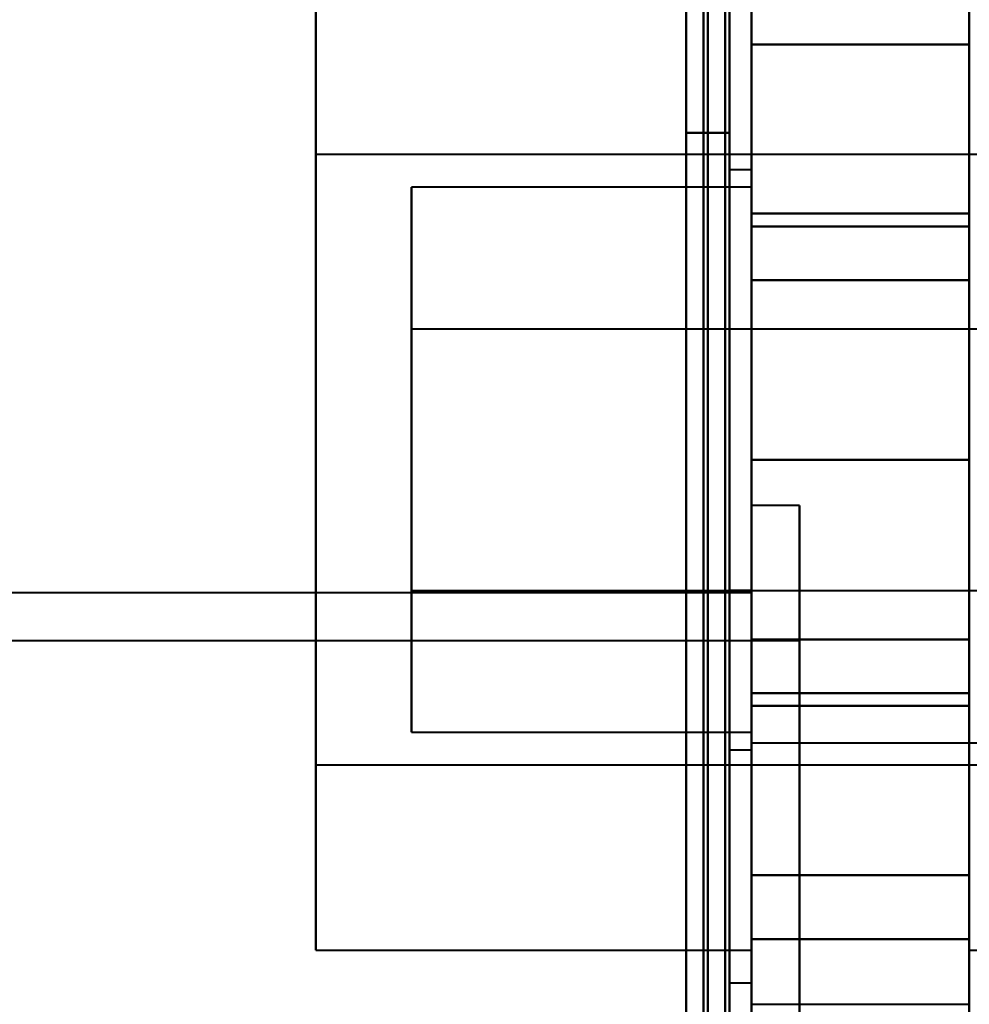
# Model space of a CAD drawing. Header units: millimetres. Extents: x -852 to 852, y -1321 to 592.
# Tile 91 of 111: x 673 to 695, y -370 to -347. Entities that reach past the tile are written whole.
import ezdxf

# ---------------------------------------------------------------- set-up
doc = ezdxf.new("R2010")
doc.units = ezdxf.units.MM
doc.layers.add('G-IMPT', color=8, linetype='Continuous', lineweight=40)

# ---------------------------------------------------------------- blocks, each defined once
blk = doc.blocks.new('NEXA 1500 CALQUES_dwg-769064-Niveau de réf_')
at = {"layer": 'G-IMPT'}
for p, q in [((690, -384.45), (690, 449.35)), ((690, -384.45), (690, 449.35)), ((689.5, -313.05), (689.5, -337.05)), ((689.5, -313.05), (689.5, -337.05)), ((689.5, -337.05), (689.5, -313.05)), ((689.5, -337.05), (689.5, -313.05)), ((690, -313.05), (690, -325.05)), ((690, -337.05), (690, -313.05)), ((690, -325.05), (690, -313.05)), ((680, -313.8), (680, -333.173)), ((680, -317.267), (680, -313.8)), ((690, -313.8), (690, -317.267)), ((690, -333.173), (690, -313.8)), ((695, -332.833), (695, -313.8)), ((695, -313.8), (695, -332.833)), ((680, -316.927), (680, -336.3)), ((680, -332.833), (680, -316.927)), ((690, -316.927), (690, -332.833)), ((690, -336.3), (690, -316.927)), ((680, -336.3), (680, -317.267)), ((690, -317.267), (690, -336.3)), ((695, -336.3), (695, -317.267)), ((695, -317.267), (695, -336.3)), ((721, -318.05), (680, -318.05)), ((680, -318.05), (680, -329.893)), ((680, -329.893), (680, -318.05)), ((690, -318.4), (689.5, -318.4)), ((690, -318.4), (689.5, -318.4)), ((690, -318.4), (689.5, -318.4)), ((689.5, -318.4), (689.5, -331.7)), ((689.5, -318.4), (689.5, -331.7)), ((689.5, -318.4), (689.5, -331.7)), ((689.5, -318.4), (689.5, -331.7)), ((689.5, -318.4), (689.5, -331.7)), ((689.5, -318.4), (689.5, -331.7)), ((689.5, -331.7), (689.5, -318.4)), ((689.5, -331.7), (689.5, -318.4)), ((689.5, -331.7), (689.5, -318.4)), ((689.5, -331.7), (689.5, -318.4)), ((689.5, -331.7), (689.5, -318.4)), ((689.5, -331.7), (689.5, -318.4)), ((690, -318.4), (690, -325.05)), ((690, -318.4), (690, -325.05)), ((690, -318.4), (690, -325.05)), ((690, -331.7), (690, -318.4)), ((690, -325.05), (690, -318.4)), ((690, -331.7), (690, -318.4)), ((690, -325.05), (690, -318.4)), ((690, -331.7), (690, -318.4)), ((690, -325.05), (690, -318.4)), ((690, -318.8), (682.2, -318.8)), ((690, -318.8), (682.2, -318.8)), ((690, -318.8), (682.2, -318.8)), ((682.2, -318.8), (682.2, -328.091)), ((682.2, -318.8), (682.2, -325.05)), ((682.2, -318.8), (682.2, -325.05)), ((682.2, -322.009), (682.2, -318.8)), ((682.2, -331.3), (682.2, -318.8)), ((682.2, -325.05), (682.2, -318.8)), ((682.2, -331.3), (682.2, -318.8)), ((682.2, -325.05), (682.2, -318.8)), ((690, -318.8), (690, -322.009)), ((690, -318.8), (690, -331.3)), ((690, -318.8), (690, -325.05)), ((690, -318.8), (690, -331.3)), ((690, -318.8), (690, -325.05)), ((690, -328.091), (690, -318.8)), ((690, -325.05), (690, -318.8)), ((690, -325.05), (690, -318.8)), ((695, -331.3), (695, -318.8)), ((695, -331.3), (695, -318.8)), ((695, -331.3), (695, -318.8)), ((695, -331.3), (695, -318.8)), ((695, -330.51), (695, -318.8)), ((695, -318.8), (695, -331.3)), ((695, -318.8), (695, -331.3)), ((695, -318.8), (695, -331.3)), ((695, -318.8), (695, -331.3)), ((695, -318.8), (695, -330.51)), ((682.2, -331.3), (682.2, -319.59)), ((690, -319.59), (690, -331.3)), ((695, -331.3), (695, -319.59)), ((695, -319.59), (695, -331.3)), ((680, -320.207), (680, -332.05)), ((680, -332.05), (680, -320.207)), ((682.2, -322.009), (682.2, -331.3)), ((682.2, -330.51), (682.2, -322.009)), ((713.2, -322.05), (682.2, -322.05)), ((713.2, -322.05), (682.2, -322.05)), ((713.2, -322.05), (682.2, -322.05)), ((682.2, -322.05), (682.2, -327.671)), ((682.2, -322.05), (682.2, -328.05)), ((682.2, -322.05), (682.2, -328.05)), ((682.2, -322.05), (682.2, -328.05)), ((682.2, -322.05), (682.2, -328.05)), ((682.2, -327.671), (682.2, -322.05)), ((682.2, -328.05), (682.2, -322.05)), ((682.2, -328.05), (682.2, -322.05)), ((682.2, -328.05), (682.2, -322.05)), ((682.2, -328.05), (682.2, -322.05)), ((690, -322.009), (690, -330.51)), ((690, -331.3), (690, -322.009)), ((682.2, -322.429), (682.2, -328.05)), ((682.2, -328.05), (682.2, -322.429)), ((682.2, -325.05), (682.2, -331.3)), ((682.2, -325.05), (682.2, -331.3)), ((682.2, -331.3), (682.2, -325.05)), ((682.2, -331.3), (682.2, -325.05)), ((690, -325.05), (690, -331.3)), ((690, -325.05), (690, -331.3)), ((690, -325.05), (690, -337.05)), ((690, -325.05), (690, -331.7)), ((690, -325.05), (690, -331.7)), ((690, -331.3), (690, -325.05)), ((690, -325.05), (690, -331.7)), ((690, -331.3), (690, -325.05)), ((690, -337.05), (690, -325.05)), ((690, -331.7), (690, -325.05)), ((690, -331.7), (690, -325.05)), ((690, -331.7), (690, -325.05)), ((691.1, -326.1), (690, -326.1)), ((690, -341.968), (690, -326.1)), ((690, -326.1), (690, -341.968)), ((690, -342), (690, -326.132)), ((690, -326.132), (690, -342)), ((691.1, -341.968), (691.1, -326.1)), ((691.1, -326.1), (691.1, -341.968)), ((691.1, -342), (691.1, -326.132)), ((691.1, -326.132), (691.1, -342)), ((690, -328.1), (657.5, -328.1)), ((682.2, -328.05), (713.2, -328.05)), ((682.2, -328.05), (713.2, -328.05)), ((682.2, -328.05), (713.2, -328.05)), ((690, -328.05), (689.5, -328.05)), ((689.5, -328.05), (689.5, -340.05)), ((689.5, -328.05), (689.5, -340.05)), ((689.5, -340.05), (689.5, -328.05)), ((689.5, -340.05), (689.5, -328.05)), ((690, -340.05), (690, -328.05)), ((690, -334.05), (690, -328.05)), ((690, -328.1), (690, -339.976)), ((690, -328.124), (690, -340)), ((691.1, -329.2), (670.1, -329.2)), ((691.1, -338.881), (691.1, -329.2)), ((691.1, -329.2), (691.1, -338.881)), ((691.1, -338.9), (691.1, -329.219)), ((691.1, -329.219), (691.1, -338.9)), ((682.2, -331.3), (690, -331.3)), ((682.2, -331.3), (690, -331.3)), ((682.2, -331.3), (690, -331.3)), ((700.5, -331.55), (690, -331.55)), ((700.5, -331.55), (690, -331.55)), ((690, -346.434), (690, -331.55)), ((690, -346.434), (690, -331.55)), ((690, -331.55), (690, -346.434)), ((690, -331.55), (690, -346.434)), ((689.5, -331.7), (690, -331.7)), ((689.5, -331.7), (690, -331.7)), ((689.5, -331.7), (690, -331.7)), ((680, -332.05), (721, -332.05)), ((690, -340.05), (690, -334.05)), ((680, -336.3), (690, -336.3)), ((695, -336.3), (700, -336.3)), ((689.5, -337.05), (690, -337.05))]:
    blk.add_line(p, q, dxfattribs=at)
at = {"layer": 'G-IMPT', "flags": 128}
for points in [[(689.4, -384.45), (689.4, -176), (689.4, 32.45), (689.4, 240.9), (689.4, 449.35)], [(689.4, 449.35), (689.4, 240.9), (689.4, 32.45), (689.4, -176), (689.4, -384.45)], [(689.4, 449.35), (689.4, 240.9), (689.4, 32.45), (689.4, -176), (689.4, -384.45)], [(689.4, -384.45), (689.4, -176), (689.4, 32.45), (689.4, 240.9), (689.4, 449.35)], [(689.4, 449.35), (689.4, 240.9), (689.4, 32.45), (689.4, -176), (689.4, -384.45)], [(689.4, 449.35), (689.4, 240.9), (689.4, 32.45), (689.4, -176), (689.4, -384.45)], [(689.4, -384.45), (689.4, -176), (689.4, 32.45), (689.4, 240.9), (689.4, 449.35)], [(689.4, -384.45), (689.4, -176), (689.4, 32.45), (689.4, 240.9), (689.4, 449.35)], [(689.4, 449.35), (689.4, 240.9), (689.4, 32.45), (689.4, -176), (689.4, -384.45)], [(689.5, -384.45), (689.5, -176), (689.5, 32.45), (689.5, 240.9), (689.5, 449.35)], [(689.5, -384.45), (689.5, -176), (689.5, 32.45), (689.5, 240.9), (689.5, 449.35)], [(689.5, 449.35), (689.5, 240.9), (689.5, 32.45), (689.5, -176), (689.5, -384.45)], [(690, -384.45), (690, -176), (690, 32.45), (690, 240.9), (690, 449.35)], [(690, 449.35), (690, 240.9), (690, 32.45), (690, -176), (690, -384.45)], [(690, -384.45), (690, -176), (690, 32.45), (690, 240.9), (690, 449.35)], [(690, 449.35), (690, 240.9), (690, 32.45), (690, -176), (690, -384.45)], [(690, -384.45), (690, -176), (690, 32.45), (690, 240.9), (690, 449.35)], [(690, -384.45), (690, -176), (690, 32.45), (690, 240.9), (690, 449.35)], [(690, 449.35), (690, 240.9), (690, 32.45), (690, -176), (690, -384.45)], [(690, 449.35), (690, 240.9), (690, 32.45), (690, -176), (690, -384.45)], [(688.5, 448.85), (688.5, 240.65), (688.5, 32.45), (688.5, -175.75), (688.5, -383.95)], [(688.5, -383.95), (688.5, -175.75), (688.5, 32.45), (688.5, 240.65), (688.5, 448.85)], [(688.5, 448.85), (688.5, 240.65), (688.5, 32.45), (688.5, -175.75), (688.5, -383.95)], [(688.5, -383.95), (688.5, -175.75), (688.5, 32.45), (688.5, 240.65), (688.5, 448.85)], [(688.5, -383.95), (688.5, -175.75), (688.5, 32.45), (688.5, 240.65), (688.5, 448.85)], [(688.5, 448.85), (688.5, 240.65), (688.5, 32.45), (688.5, -175.75), (688.5, -383.95)], [(688.5, -383.95), (688.5, -175.75), (688.5, 32.45), (688.5, 240.65), (688.5, 448.85)], [(688.5, 448.85), (688.5, 240.65), (688.5, 32.45), (688.5, -175.75), (688.5, -383.95)], [(688.9, -383.95), (688.9, -175.75), (688.9, 32.45), (688.9, 240.65), (688.9, 448.85)], [(688.9, 448.85), (688.9, 240.65), (688.9, 32.45), (688.9, -175.75), (688.9, -383.95)], [(689, -384.05), (689, -175.8), (689, 32.45), (689, 240.7), (689, 448.95)], [(689, 448.95), (689, 240.7), (689, 32.45), (689, -175.8), (689, -384.05)], [(689, 448.85), (689, 240.65), (689, 32.45), (689, -175.75), (689, -383.95)], [(689, -383.95), (689, -175.75), (689, 32.45), (689, 240.65), (689, 448.85)], [(689.5, -383.95), (689.5, -175.75), (689.5, 32.45), (689.5, 240.65), (689.5, 448.85)], [(689.5, 448.85), (689.5, 240.65), (689.5, 32.45), (689.5, -175.75), (689.5, -383.95)], [(689.5, -383.95), (689.5, -175.75), (689.5, 32.45), (689.5, 240.65), (689.5, 448.85)], [(689.5, 448.85), (689.5, 240.65), (689.5, 32.45), (689.5, -175.75), (689.5, -383.95)], [(689.5, -383.95), (689.5, -175.75), (689.5, 32.45), (689.5, 240.65), (689.5, 448.85)], [(689.5, 448.85), (689.5, 240.65), (689.5, 32.45), (689.5, -175.75), (689.5, -383.95)], [(690, -320.93), (690, -317.807), (690, -314.685), (690, -311.562), (690, -308.439)], [(690, -308.439), (690, -311.562), (690, -314.685), (690, -317.807), (690, -320.93)], [(695, -320.93), (695, -317.807), (695, -314.685), (695, -311.562), (695, -308.439)], [(695, -308.439), (695, -311.562), (695, -314.685), (695, -317.807), (695, -320.93)], [(690, -312.559), (690, -316.711), (690, -320.864), (690, -325.017), (690, -329.17)], [(690, -329.17), (690, -325.017), (690, -320.864), (690, -316.711), (690, -312.559)], [(695, -312.559), (695, -316.711), (695, -320.864), (695, -325.017), (695, -329.17)], [(695, -329.17), (695, -325.017), (695, -320.864), (695, -316.711), (695, -312.559)], [(690, -319.697), (690, -318.286), (690, -316.874), (690, -315.463), (690, -314.051)], [(690, -314.051), (690, -315.389), (690, -316.728), (690, -318.066), (690, -319.404)], [(690, -319.404), (690, -318.066), (690, -316.728), (690, -315.389), (690, -314.051)], [(690, -314.051), (690, -315.463), (690, -316.874), (690, -318.286), (690, -319.697)], [(695, -319.697), (695, -318.286), (695, -316.874), (695, -315.463), (695, -314.051)], [(695, -314.051), (695, -315.389), (695, -316.728), (695, -318.066), (695, -319.404)], [(695, -314.051), (695, -315.463), (695, -316.874), (695, -318.286), (695, -319.697)], [(695, -319.404), (695, -318.066), (695, -316.728), (695, -315.389), (695, -314.051)], [(690, -325.05), (690, -322.668), (690, -320.287), (690, -317.905), (690, -315.524)], [(690, -315.524), (691.25, -315.524), (692.5, -315.524), (693.75, -315.524), (695, -315.524)], [(695, -315.524), (693.75, -315.524), (692.5, -315.524), (691.25, -315.524), (690, -315.524)], [(690, -315.524), (691.25, -315.524), (692.5, -315.524), (693.75, -315.524), (695, -315.524)], [(695, -315.524), (693.75, -315.524), (692.5, -315.524), (691.25, -315.524), (690, -315.524)], [(690, -315.524), (690, -317.905), (690, -320.287), (690, -322.668), (690, -325.05)], [(690, -325.05), (690, -322.668), (690, -320.287), (690, -317.905), (690, -315.524)], [(690, -315.524), (691.25, -315.524), (692.5, -315.524), (693.75, -315.524), (695, -315.524)], [(695, -315.524), (693.75, -315.524), (692.5, -315.524), (691.25, -315.524), (690, -315.524)], [(690, -315.524), (691.25, -315.524), (692.5, -315.524), (693.75, -315.524), (695, -315.524)], [(695, -315.524), (693.75, -315.524), (692.5, -315.524), (691.25, -315.524), (690, -315.524)], [(690, -315.524), (690, -317.905), (690, -320.287), (690, -322.668), (690, -325.05)], [(690, -325.05), (690, -322.668), (690, -320.287), (690, -317.905), (690, -315.524)], [(690, -315.524), (690, -317.905), (690, -320.287), (690, -322.668), (690, -325.05)], [(690, -325.05), (690, -322.668), (690, -320.287), (690, -317.905), (690, -315.524)], [(690, -315.524), (690, -317.905), (690, -320.287), (690, -322.668), (690, -325.05)], [(695, -325.05), (695, -322.668), (695, -320.287), (695, -317.905), (695, -315.524)], [(695, -315.524), (695, -317.905), (695, -320.287), (695, -322.668), (695, -325.05)], [(695, -325.05), (695, -322.668), (695, -320.287), (695, -317.905), (695, -315.524)], [(695, -315.524), (695, -317.905), (695, -320.287), (695, -322.668), (695, -325.05)], [(695, -315.524), (695, -317.905), (695, -320.287), (695, -322.668), (695, -325.05)], [(695, -325.05), (695, -322.668), (695, -320.287), (695, -317.905), (695, -315.524)], [(695, -315.524), (695, -317.905), (695, -320.287), (695, -322.668), (695, -325.05)], [(695, -325.05), (695, -322.668), (695, -320.287), (695, -317.905), (695, -315.524)], [(688.5, -317.55), (688.5, -332.55), (688.5, -347.55), (688.5, -362.55), (688.5, -377.55)], [(688.5, -377.55), (688.5, -362.55), (688.5, -347.55), (688.5, -332.55), (688.5, -317.55)], [(688.5, -317.55), (688.5, -332.55), (688.5, -347.55), (688.5, -362.55), (688.5, -377.55)], [(688.5, -377.55), (688.5, -362.55), (688.5, -347.55), (688.5, -332.55), (688.5, -317.55)], [(688.5, -317.55), (688.5, -332.55), (688.5, -347.55), (688.5, -362.55), (688.5, -377.55)], [(689.5, -317.55), (689.25, -317.55), (689, -317.55), (688.75, -317.55), (688.5, -317.55)], [(688.5, -317.55), (688.75, -317.55), (689, -317.55), (689.25, -317.55), (689.5, -317.55)], [(689.5, -317.55), (689.25, -317.55), (689, -317.55), (688.75, -317.55), (688.5, -317.55)], [(688.5, -377.55), (688.5, -362.55), (688.5, -347.55), (688.5, -332.55), (688.5, -317.55)], [(688.5, -317.55), (688.75, -317.55), (689, -317.55), (689.25, -317.55), (689.5, -317.55)], [(688.5, -317.55), (688.5, -332.55), (688.5, -347.55), (688.5, -362.55), (688.5, -377.55)], [(689.5, -317.55), (689.25, -317.55), (689, -317.55), (688.75, -317.55), (688.5, -317.55)], [(688.5, -317.55), (688.75, -317.55), (689, -317.55), (689.25, -317.55), (689.5, -317.55)], [(689.5, -317.55), (689.25, -317.55), (689, -317.55), (688.75, -317.55), (688.5, -317.55)], [(688.5, -377.55), (688.5, -362.55), (688.5, -347.55), (688.5, -332.55), (688.5, -317.55)], [(688.5, -317.55), (688.75, -317.55), (689, -317.55), (689.25, -317.55), (689.5, -317.55)], [(689.5, -377.55), (689.5, -362.55), (689.5, -347.55), (689.5, -332.55), (689.5, -317.55)], [(689.5, -317.55), (689.5, -332.55), (689.5, -347.55), (689.5, -362.55), (689.5, -377.55)], [(689.5, -377.55), (689.5, -362.55), (689.5, -347.55), (689.5, -332.55), (689.5, -317.55)], [(689.5, -317.55), (689.5, -332.55), (689.5, -347.55), (689.5, -362.55), (689.5, -377.55)], [(689.5, -377.55), (689.5, -362.55), (689.5, -347.55), (689.5, -332.55), (689.5, -317.55)], [(689.5, -317.55), (689.5, -332.55), (689.5, -347.55), (689.5, -362.55), (689.5, -377.55)], [(689.5, -377.55), (689.5, -362.55), (689.5, -347.55), (689.5, -332.55), (689.5, -317.55)], [(689.5, -317.55), (689.5, -332.55), (689.5, -347.55), (689.5, -362.55), (689.5, -377.55)], [(690, -319.404), (691.25, -319.404), (692.5, -319.404), (693.75, -319.404), (695, -319.404)], [(695, -319.404), (693.75, -319.404), (692.5, -319.404), (691.25, -319.404), (690, -319.404)], [(690, -319.404), (690, -322.154), (690, -324.903), (690, -327.653), (690, -330.403)], [(690, -330.403), (690, -327.653), (690, -324.903), (690, -322.154), (690, -319.404)], [(695, -319.404), (695, -322.154), (695, -324.903), (695, -327.653), (695, -330.403)], [(695, -330.403), (695, -327.653), (695, -324.903), (695, -322.154), (695, -319.404)], [(695, -319.697), (693.75, -319.697), (692.5, -319.697), (691.25, -319.697), (690, -319.697)], [(690, -330.696), (690, -327.946), (690, -325.197), (690, -322.447), (690, -319.697)], [(690, -319.697), (691.25, -319.697), (692.5, -319.697), (693.75, -319.697), (695, -319.697)], [(690, -319.697), (690, -322.447), (690, -325.197), (690, -327.946), (690, -330.696)], [(695, -330.696), (695, -327.946), (695, -325.197), (695, -322.447), (695, -319.697)], [(695, -319.697), (695, -322.447), (695, -325.197), (695, -327.946), (695, -330.696)], [(690, -337.541), (690, -333.389), (690, -329.236), (690, -325.083), (690, -320.93)], [(690, -320.93), (691.25, -320.93), (692.5, -320.93), (693.75, -320.93), (695, -320.93)], [(695, -320.93), (693.75, -320.93), (692.5, -320.93), (691.25, -320.93), (690, -320.93)], [(690, -320.93), (690, -325.083), (690, -329.236), (690, -333.389), (690, -337.541)], [(695, -337.541), (695, -333.389), (695, -329.236), (695, -325.083), (695, -320.93)], [(695, -320.93), (695, -325.083), (695, -329.236), (695, -333.389), (695, -337.541)], [(695, -325.05), (693.75, -325.05), (692.5, -325.05), (691.25, -325.05), (690, -325.05)], [(690, -325.05), (691.25, -325.05), (692.5, -325.05), (693.75, -325.05), (695, -325.05)], [(695, -325.05), (693.75, -325.05), (692.5, -325.05), (691.25, -325.05), (690, -325.05)], [(690, -325.05), (690, -327.432), (690, -329.813), (690, -332.195), (690, -334.576)], [(690, -334.576), (690, -332.195), (690, -329.813), (690, -327.432), (690, -325.05)], [(690, -325.05), (691.25, -325.05), (692.5, -325.05), (693.75, -325.05), (695, -325.05)], [(695, -325.05), (693.75, -325.05), (692.5, -325.05), (691.25, -325.05), (690, -325.05)], [(690, -325.05), (691.25, -325.05), (692.5, -325.05), (693.75, -325.05), (695, -325.05)], [(695, -325.05), (693.75, -325.05), (692.5, -325.05), (691.25, -325.05), (690, -325.05)], [(690, -325.05), (690, -327.432), (690, -329.813), (690, -332.195), (690, -334.576)], [(690, -334.576), (690, -332.195), (690, -329.813), (690, -327.432), (690, -325.05)], [(690, -325.05), (691.25, -325.05), (692.5, -325.05), (693.75, -325.05), (695, -325.05)], [(690, -325.05), (690, -327.432), (690, -329.813), (690, -332.195), (690, -334.576)], [(690, -334.576), (690, -332.195), (690, -329.813), (690, -327.432), (690, -325.05)], [(690, -325.05), (690, -327.432), (690, -329.813), (690, -332.195), (690, -334.576)], [(690, -334.576), (690, -332.195), (690, -329.813), (690, -327.432), (690, -325.05)], [(695, -334.576), (695, -332.195), (695, -329.813), (695, -327.432), (695, -325.05)], [(695, -325.05), (695, -327.432), (695, -329.813), (695, -332.195), (695, -334.576)], [(695, -334.576), (695, -332.195), (695, -329.813), (695, -327.432), (695, -325.05)], [(695, -325.05), (695, -327.432), (695, -329.813), (695, -332.195), (695, -334.576)], [(695, -334.576), (695, -332.195), (695, -329.813), (695, -327.432), (695, -325.05)], [(695, -325.05), (695, -327.432), (695, -329.813), (695, -332.195), (695, -334.576)], [(695, -334.576), (695, -332.195), (695, -329.813), (695, -327.432), (695, -325.05)], [(695, -325.05), (695, -327.432), (695, -329.813), (695, -332.195), (695, -334.576)], [(690, -329.17), (691.25, -329.17), (692.5, -329.17), (693.75, -329.17), (695, -329.17)], [(695, -329.17), (693.75, -329.17), (692.5, -329.17), (691.25, -329.17), (690, -329.17)], [(690, -329.17), (690, -332.293), (690, -335.415), (690, -338.538), (690, -341.661)], [(690, -341.661), (690, -338.538), (690, -335.415), (690, -332.293), (690, -329.17)], [(695, -329.17), (695, -332.293), (695, -335.415), (695, -338.538), (695, -341.661)], [(695, -341.661), (695, -338.538), (695, -335.415), (695, -332.293), (695, -329.17)], [(690, -330.403), (691.25, -330.403), (692.5, -330.403), (693.75, -330.403), (695, -330.403)], [(695, -330.403), (693.75, -330.403), (692.5, -330.403), (691.25, -330.403), (690, -330.403)], [(690, -330.403), (690, -331.814), (690, -333.226), (690, -334.637), (690, -336.049)], [(690, -336.049), (690, -334.637), (690, -333.226), (690, -331.814), (690, -330.403)], [(695, -330.403), (695, -331.814), (695, -333.226), (695, -334.637), (695, -336.049)], [(695, -336.049), (695, -334.637), (695, -333.226), (695, -331.814), (695, -330.403)], [(690, -336.049), (690, -334.711), (690, -333.372), (690, -332.034), (690, -330.696)], [(690, -330.696), (691.25, -330.696), (692.5, -330.696), (693.75, -330.696), (695, -330.696)], [(695, -330.696), (693.75, -330.696), (692.5, -330.696), (691.25, -330.696), (690, -330.696)], [(690, -330.696), (690, -332.034), (690, -333.372), (690, -334.711), (690, -336.049)], [(695, -336.049), (695, -334.711), (695, -333.372), (695, -332.034), (695, -330.696)], [(695, -330.696), (695, -332.034), (695, -333.372), (695, -334.711), (695, -336.049)], [(690, -334.576), (691.25, -334.576), (692.5, -334.576), (693.75, -334.576), (695, -334.576)], [(695, -334.576), (693.75, -334.576), (692.5, -334.576), (691.25, -334.576), (690, -334.576)], [(690, -334.576), (691.25, -334.576), (692.5, -334.576), (693.75, -334.576), (695, -334.576)], [(695, -334.576), (693.75, -334.576), (692.5, -334.576), (691.25, -334.576), (690, -334.576)], [(690, -334.576), (691.25, -334.576), (692.5, -334.576), (693.75, -334.576), (695, -334.576)], [(695, -334.576), (693.75, -334.576), (692.5, -334.576), (691.25, -334.576), (690, -334.576)], [(690, -334.576), (691.25, -334.576), (692.5, -334.576), (693.75, -334.576), (695, -334.576)], [(695, -334.576), (693.75, -334.576), (692.5, -334.576), (691.25, -334.576), (690, -334.576)], [(690, -336.049), (691.25, -336.049), (692.5, -336.049), (693.75, -336.049), (695, -336.049)], [(695, -336.049), (693.75, -336.049), (692.5, -336.049), (691.25, -336.049), (690, -336.049)], [(690, -341.661), (690, -340.631), (690, -339.601), (690, -338.571), (690, -337.541)], [(690, -337.541), (691.25, -337.541), (692.5, -337.541), (693.75, -337.541), (695, -337.541)], [(695, -337.541), (695, -338.571), (695, -339.601), (695, -340.631), (695, -341.661)]]:
    blk.add_lwpolyline(points, dxfattribs=at)

msp = doc.modelspace()

# ---------------------------------------------------------------- block references
at = {"layer": 'G-IMPT'}
msp.add_blockref('NEXA 1500 CALQUES_dwg-769064-Niveau de réf_', (0, -32.45), dxfattribs=at)

doc.saveas('drawing.dxf')
